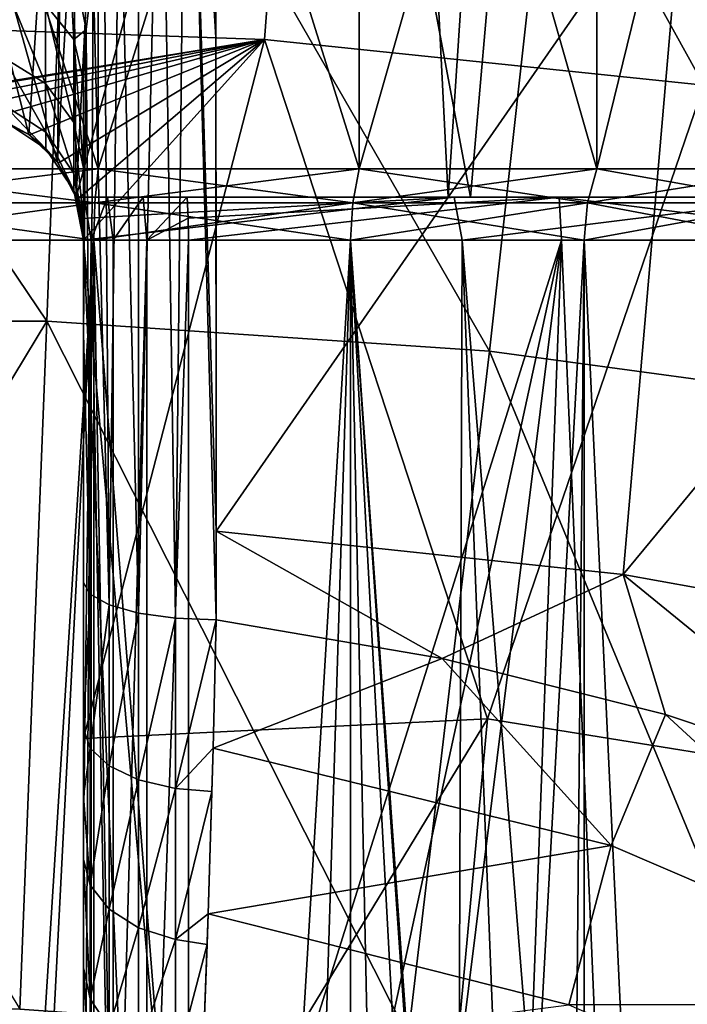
# Model space of a CAD drawing. Header units: metres. Extents: x -109 to 109, y -63 to 140.
# Tile 147 of 256: x 0.45 to 2, y -52.38 to -50.09. Entities that reach past the tile are written whole.
import ezdxf

# ---------------------------------------------------------------- set-up
doc = ezdxf.new("R2010")
doc.units = ezdxf.units.M
doc.layers.add('solid_502308_SW0001', color=7, linetype='CONTINUOUS')

msp = doc.modelspace()

# ---------------------------------------------------------------- linework, layer by layer
at = {"layer": 'solid_502308_SW0001'}
for points in [[(0, -42, -3.3), (1.018855, -42, -3.212862), (0, -50.5, -3.3)], [(0.025, -50.299999, -3.299948), (0, -50.5, -3.3), (1.018855, -42, -3.212862)], [(0.162624, -50.299999, -3.297796), (0.025, -50.299999, -3.299948), (1.018855, -42, -3.212862)], [(0.162624, -50.299999, -3.297796), (1.018855, -42, -3.212862), (0.3, -50.299999, -3.292495)], [(1.018855, -42, -3.212862), (0.390633, -50.31403, -3.28727), (0.3, -50.299999, -3.292495)], [(1.018855, -42, -3.212862), (0.472646, -50.35466, -3.281355), (0.390633, -50.31403, -3.28727)], [(1.018855, -42, -3.212862), (0.539348, -50.419147, -3.275709), (0.472646, -50.35466, -3.281355)], [(1.018855, -42, -3.212862), (0.582843, -50.5, -3.271624), (0.539348, -50.419147, -3.275709)], [(1.018855, -42, -3.212862), (1.447233, -50.5, -3.122834), (0.582843, -50.5, -3.271624)], [(1.018855, -42, -3.212862), (2.008116, -42, -2.953978), (1.447233, -50.5, -3.122834)], [(2.008116, -42, -2.953978), (2.280541, -50.5, -2.849696), (1.447233, -50.5, -3.122834)], [(0.539348, -50.419147, 8.67571), (0.564545, -48.5, 8.673379), (0, -48.5, 8.699974)], [(0.472646, -50.35466, 8.681355), (0, -48.5, 8.699974), (0.390633, -50.31403, 8.68727)], [(0.539348, -50.419147, 8.67571), (0, -48.5, 8.699974), (0.472646, -50.35466, 8.681355)], [(0.634131, -50.43417, -0.28335), (0.634209, -48.5, -0.283324), (0, -48.5, -0.35)], [(0.634131, -50.43417, -0.28335), (0, -48.5, -0.35), (0, -50.43417, -0.35)], [(0, -50.43417, 5.75), (0, -48.5, 5.75), (0.634209, -48.5, 5.683324)], [(0, -50.43417, 5.75), (0.634209, -48.5, 5.683324), (0.634131, -50.43417, 5.68335)], [(0.539348, -50.419147, 8.67571), (0.582843, -50.5, 8.671624), (0.564545, -48.5, 8.673379)], [(0.582843, -50.5, 8.671624), (1.123969, -48.5, 8.593761), (0.564545, -48.5, 8.673379)], [(1.499325, -50.5, 8.509632), (1.123969, -48.5, 8.593761), (0.582843, -50.5, 8.671624)], [(0.634131, -50.43417, 5.68335), (0.634209, -48.5, 5.683324), (1.240527, -48.5, 5.486306)], [(0.634131, -50.43417, 5.68335), (1.240527, -48.5, 5.486306), (1.240547, -50.43417, 5.486314)], [(1.240547, -50.43417, -0.086314), (0.634209, -48.5, -0.283324), (0.634131, -50.43417, -0.28335)], [(1.240547, -50.43417, -0.086314), (1.240527, -48.5, -0.086306), (0.634209, -48.5, -0.283324)], [(1.499325, -50.5, 8.509632), (1.67364, -48.5, 8.461849), (1.123969, -48.5, 8.593761)], [(1.240547, -50.43417, 5.486314), (1.240527, -48.5, 5.486306), (1.792672, -48.5, 5.167547)], [(1.792745, -50.43417, 0.232498), (1.792672, -48.5, 0.232453), (1.240527, -48.5, -0.086306)], [(1.792745, -50.43417, 0.232498), (1.240527, -48.5, -0.086306), (1.240547, -50.43417, -0.086314)], [(1.240547, -50.43417, 5.486314), (1.792672, -48.5, 5.167547), (1.792745, -50.43417, 5.167502)], [(2.379479, -50.5, 8.207992), (1.67364, -48.5, 8.461849), (1.499325, -50.5, 8.509632)], [(2.379479, -50.5, 8.207992), (2.208178, -48.5, 8.278867), (1.67364, -48.5, 8.461849)], [(1.792745, -50.43417, 5.167502), (1.792672, -48.5, 5.167547), (2.266623, -48.5, 4.740812)], [(2.266592, -50.43417, 0.659152), (2.266623, -48.5, 0.659188), (1.792672, -48.5, 0.232453)], [(2.266592, -50.43417, 0.659152), (1.792672, -48.5, 0.232453), (1.792745, -50.43417, 0.232498)], [(1.792745, -50.43417, 5.167502), (2.266623, -48.5, 4.740812), (2.266592, -50.43417, 4.740849)], [(1.136277, -48.602737, 13.609298), (-0.000012, -50.098145, 13.251439), (0.000016, -48.56517, 13.636122)], [(1.136277, -48.602737, 13.609298), (1.020653, -50.133526, 13.22691), (-0.000012, -50.098145, 13.251439)], [(1.136277, -48.602737, 13.609298), (2.041677, -50.239853, 13.153225), (1.020653, -50.133526, 13.22691)], [(2.272859, -48.715626, 13.528732), (2.041677, -50.239853, 13.153225), (1.136277, -48.602737, 13.609298)], [(0.840078, -49.021149, -13.609547), (0.779635, -49.253792, -13.532393), (0.813189, -51.479412, -12.932899)], [(0.840078, -49.021149, -13.609547), (0.813189, -51.479412, -12.932899), (0.907743, -51.483067, -12.9451)], [(0.840078, -49.021149, -13.609547), (0.907743, -51.483067, -12.9451), (0.90784, -51.276897, -13.006666)], [(0.840078, -49.021149, -13.609547), (0.90784, -51.276897, -13.006666), (0.907554, -50.128674, -13.331358)], [(0.840078, -49.021149, -13.609547), (0.907554, -50.128674, -13.331358), (0.907485, -49.60461, -13.46939)], [(0.514388, -50.788677, 14.925578), (0.573828, -49.173771, 15.337577), (-0.573826, -49.173771, 15.337577)], [(-0.514357, -50.788677, 14.925578), (0.514388, -50.788677, 14.925578), (-0.573826, -49.173771, 15.337577)], [(-0.514352, -50.78867, -15.025581), (-0.573822, -49.173763, -15.437579), (0.573829, -49.173763, -15.437579)], [(0.514397, -50.78867, -15.02558), (-0.514352, -50.78867, -15.025581), (0.573829, -49.173763, -15.437579)], [(0.514388, -50.788677, 14.925578), (1.542889, -50.858517, 14.877256), (0.573828, -49.173771, 15.337577)], [(1.542901, -50.858509, -14.977259), (0.514397, -50.78867, -15.02558), (0.573829, -49.173763, -15.437579)], [(1.542889, -50.858517, 14.877256), (1.721201, -49.248119, 15.284646), (0.573828, -49.173771, 15.337577)], [(1.542901, -50.858509, -14.977259), (0.573829, -49.173763, -15.437579), (1.7212, -49.248112, -15.384647)], [(0.779635, -49.253792, -13.532393), (0.727227, -49.463417, -13.449108), (0.727332, -51.46735, -12.892838)], [(0.779635, -49.253792, -13.532393), (0.727332, -51.46735, -12.892838), (0.813189, -51.479412, -12.932899)], [(1.542889, -50.858517, 14.877256), (2.570657, -50.998192, 14.780677), (1.721201, -49.248119, 15.284646)], [(2.570673, -50.998184, -14.880678), (1.542901, -50.858509, -14.977259), (1.7212, -49.248112, -15.384647)], [(2.570673, -50.998184, -14.880678), (1.7212, -49.248112, -15.384647), (2.86773, -49.396805, -15.278856)], [(2.570657, -50.998192, 14.780677), (2.867734, -49.396812, 15.178854), (1.721201, -49.248119, 15.284646)], [(0.727227, -49.463417, -13.449108), (0.683218, -49.65229, -13.361517), (0.727332, -51.46735, -12.892838)], [(0.907485, -49.60461, -13.46939), (0.907554, -50.128674, -13.331358), (0.90784, -51.276897, -13.006666)], [(1.997664, -49.706318, -13.398081), (0.907485, -49.60461, -13.46939), (0.90784, -51.276897, -13.006666)], [(0.683218, -49.65229, -13.361517), (0.647949, -49.822289, -13.270956), (0.658979, -51.44812, -12.828973)], [(0.683218, -49.65229, -13.361517), (0.658979, -51.44812, -12.828973), (0.727332, -51.46735, -12.892838)], [(1.997664, -49.706318, -13.398081), (0.90784, -51.276897, -13.006666), (1.854198, -51.377888, -12.938138)], [(3.086218, -49.884712, -13.273282), (1.997664, -49.706318, -13.398081), (1.854198, -51.377888, -12.938138)], [(0.647949, -49.822289, -13.270956), (0.621873, -49.974739, -13.178565), (0.658979, -51.44812, -12.828973)], [(3.086218, -49.884712, -13.273282), (1.854198, -51.377888, -12.938138), (2.799861, -51.548103, -12.822688)], [(0.564801, -49.905159, -13.109001), (0.511718, -50.051971, -12.877425), (0.577116, -50.133923, -12.930508)], [(0.564801, -49.905159, -13.109001), (0.605616, -50.110519, -13.085463), (0.621873, -49.974739, -13.178565)], [(0.564801, -49.905159, -13.109001), (0.577116, -50.133923, -12.930508), (0.605616, -50.110519, -13.085463)], [(0.621873, -49.974739, -13.178565), (0.605616, -50.110519, -13.085463), (0.615053, -51.423676, -12.747779)], [(0.621873, -49.974739, -13.178565), (0.615053, -51.423676, -12.747779), (0.658979, -51.44812, -12.828973)], [(0.413834, -49.997395, -12.842072), (0.414129, -50.17572, -12.499068), (0.511786, -50.23597, -12.523369)], [(0.511718, -50.051971, -12.877425), (0.413834, -49.997395, -12.842072), (0.511786, -50.23597, -12.523369)], [(0.511718, -50.051971, -12.877425), (0.511786, -50.23597, -12.523369), (0.577069, -50.326344, -12.559819)], [(0.577116, -50.133923, -12.930508), (0.511718, -50.051971, -12.877425), (0.577069, -50.326344, -12.559819)], [(0, -50.300102, 13.196749), (-0.000012, -50.098145, 13.251439), (1.020653, -50.133526, 13.22691)], [(0.577116, -50.133923, -12.930508), (0.6, -50.23037, -12.992983), (0.605616, -50.110519, -13.085463)], [(0.605616, -50.110519, -13.085463), (0.6, -50.23037, -12.992983), (0.6, -50.817173, -12.828404)], [(0.605616, -50.110519, -13.085463), (0.6, -50.817173, -12.828404), (0.615053, -51.423676, -12.747779)], [(0, -50.300102, 13.196749), (1.020653, -50.133526, 13.22691), (0.025, -50.299999, 13.196769)], [(1.020653, -50.133526, 13.22691), (0.16251, -50.299999, 13.196395), (0.025, -50.299999, 13.196769)], [(1.020653, -50.133526, 13.22691), (0.3, -50.299999, 13.195474), (0.16251, -50.299999, 13.196395)], [(1.020653, -50.133526, 13.22691), (0.39099, -50.314133, 13.190697), (0.3, -50.299999, 13.195474)], [(1.020653, -50.133526, 13.22691), (0.474048, -50.355648, 13.178288), (0.39099, -50.314133, 13.190697)], [(1.020653, -50.133526, 13.22691), (0.54115, -50.421543, 13.159149), (0.474048, -50.355648, 13.178288)], [(1.020653, -50.133526, 13.22691), (0.584872, -50.505936, 13.135068), (0.54115, -50.421543, 13.159149)], [(0.577116, -50.133923, -12.930508), (0.577069, -50.326344, -12.559819), (0.6, -50.433025, -12.602799)], [(0.577116, -50.133923, -12.930508), (0.6, -50.433025, -12.602799), (0.6, -50.23037, -12.992983)], [(1.020653, -50.133526, 13.22691), (0.6, -50.599998, 13.108549), (0.584872, -50.505936, 13.135068)], [(1.020653, -50.133526, 13.22691), (0.6, -51.758762, 12.768091), (0.6, -50.599998, 13.108549)], [(1.020653, -50.133526, 13.22691), (1.538459, -51.713203, 12.752243), (0.6, -51.758762, 12.768091)], [(1.020653, -50.133526, 13.22691), (2.041677, -50.239853, 13.153225), (1.538459, -51.713203, 12.752243)], [(0.414129, -50.17572, -12.499068), (0.414457, -50.285664, -12.127726), (0.511954, -50.349472, -12.140104)], [(0.511786, -50.23597, -12.523369), (0.414129, -50.17572, -12.499068), (0.511954, -50.349472, -12.140104)], [(0.6, -50.817173, -12.828404), (0.6, -50.23037, -12.992983), (0.6, -50.433025, -12.602799)], [(0.511786, -50.23597, -12.523369), (0.511954, -50.349472, -12.140104), (0.577115, -50.44508, -12.158651)], [(0.577069, -50.326344, -12.559819), (0.511786, -50.23597, -12.523369), (0.577115, -50.44508, -12.158651)], [(2.041677, -50.239853, 13.153225), (2.461138, -51.862347, 12.651753), (1.538459, -51.713203, 12.752243)], [(0.414457, -50.285664, -12.127726), (0.414802, -50.322834, -11.742468), (0.512129, -50.387863, -11.742468)], [(0.511954, -50.349472, -12.140104), (0.414457, -50.285664, -12.127726), (0.512129, -50.387863, -11.742468)], [(0.414802, -50.322834, -11.742468), (0.390633, -50.31403, -3.28727), (0.472646, -50.35466, -3.281355)], [(0.472646, -50.35466, 8.681355), (0.390633, -50.31403, 8.68727), (0.39099, -50.314133, 13.190697)], [(0.472646, -50.35466, 8.681355), (0.39099, -50.314133, 13.190697), (0.474048, -50.355648, 13.178288)], [(0.512129, -50.387863, -11.742468), (0.414802, -50.322834, -11.742468), (0.472646, -50.35466, -3.281355)], [(0.577069, -50.326344, -12.559819), (0.6, -50.557869, -12.180575), (0.6, -50.433025, -12.602799)], [(0.577069, -50.326344, -12.559819), (0.577115, -50.44508, -12.158651), (0.6, -50.557869, -12.180575)], [(0.512129, -50.387863, -11.742468), (0.472646, -50.35466, -3.281355), (0.539348, -50.419147, -3.275709)], [(0.539348, -50.419147, 8.67571), (0.472646, -50.35466, 8.681355), (0.474048, -50.355648, 13.178288)], [(0.539348, -50.419147, 8.67571), (0.474048, -50.355648, 13.178288), (0.54115, -50.421543, 13.159149)], [(0.511954, -50.349472, -12.140104), (0.512129, -50.387863, -11.742468), (0.577163, -50.485191, -11.742468)], [(0.577115, -50.44508, -12.158651), (0.511954, -50.349472, -12.140104), (0.577163, -50.485191, -11.742468)], [(0.577163, -50.485191, -11.742468), (0.512129, -50.387863, -11.742468), (0.539348, -50.419147, -3.275709)], [(0.626391, -50.513397, -0.246936), (0.634131, -50.43417, -0.28335), (0, -50.43417, -0.35)], [(0, -50.513397, -0.312772), (0.626391, -50.513397, -0.246936), (0, -50.43417, -0.35)], [(0, -50.513397, 5.712772), (0, -50.43417, 5.75), (0.634131, -50.43417, 5.68335)], [(0.626391, -50.513397, 5.646935), (0, -50.513397, 5.712772), (0.634131, -50.43417, 5.68335)], [(0.577163, -50.485191, -11.742468), (0.539348, -50.419147, -3.275709), (0.582843, -50.5, -3.271624)], [(0.539348, -50.419147, 8.67571), (0.54115, -50.421543, 13.159149), (0.582843, -50.5, 8.671624)], [(0.582843, -50.5, 8.671624), (0.54115, -50.421543, 13.159149), (0.584872, -50.505936, 13.135068)], [(0.6, -51.735619, -12.515086), (0.6, -50.433025, -12.602799), (0.6, -50.557869, -12.180575)], [(0.6, -51.396614, -12.657902), (0.6, -50.817173, -12.828404), (0.6, -50.433025, -12.602799)], [(0.6, -51.735619, -12.515086), (0.6, -51.396614, -12.657902), (0.6, -50.433025, -12.602799)], [(0.626391, -50.513397, -0.246936), (1.225405, -50.513397, -0.052304), (0.634131, -50.43417, -0.28335)], [(0.626391, -50.513397, 5.646935), (0.634131, -50.43417, 5.68335), (1.240547, -50.43417, 5.486314)], [(1.225405, -50.513397, 5.452304), (0.626391, -50.513397, 5.646935), (1.240547, -50.43417, 5.486314)], [(1.225405, -50.513397, -0.052304), (1.240547, -50.43417, -0.086314), (0.634131, -50.43417, -0.28335)], [(1.225405, -50.513397, -0.052304), (1.770863, -50.513397, 0.262616), (1.240547, -50.43417, -0.086314)], [(1.225405, -50.513397, 5.452304), (1.240547, -50.43417, 5.486314), (1.792745, -50.43417, 5.167502)], [(1.770863, -50.513397, 5.137383), (1.225405, -50.513397, 5.452304), (1.792745, -50.43417, 5.167502)], [(1.770863, -50.513397, 0.262616), (1.792745, -50.43417, 0.232498), (1.240547, -50.43417, -0.086314)], [(1.770863, -50.513397, 0.262616), (2.238926, -50.513397, 0.684062), (1.792745, -50.43417, 0.232498)], [(1.770863, -50.513397, 5.137383), (1.792745, -50.43417, 5.167502), (2.266592, -50.43417, 4.740849)], [(2.238926, -50.513397, 4.715938), (1.770863, -50.513397, 5.137383), (2.266592, -50.43417, 4.740849)], [(2.238926, -50.513397, 0.684062), (2.266592, -50.43417, 0.659152), (1.792745, -50.43417, 0.232498)], [(0.577115, -50.44508, -12.158651), (0.6, -50.599998, -11.742468), (0.6, -50.557869, -12.180575)], [(0.577115, -50.44508, -12.158651), (0.577163, -50.485191, -11.742468), (0.6, -50.599998, -11.742468)], [(0.577163, -50.485191, -11.742468), (0.582843, -50.5, -3.271624), (0.59568, -50.549271, -2.01487)], [(0.577163, -50.485191, -11.742468), (0.6, -50.599998, -2.01487), (0.6, -50.599998, -11.742468)], [(0.577163, -50.485191, -11.742468), (0.59568, -50.549271, -2.01487), (0.6, -50.599998, -2.01487)], [(2.280541, -50.5, -2.849696), (0.582843, -50.5, -3.271624), (1.447233, -50.5, -3.122834)], [(3.065356, -50.5, -2.45786), (0.582843, -50.5, -3.271624), (2.280541, -50.5, -2.849696)], [(0.582843, -50.5, -2.01487), (0.582843, -50.5, -3.271624), (3.065356, -50.5, -2.45786)], [(0.59568, -50.549271, -2.01487), (0.582843, -50.5, -3.271624), (0.582843, -50.5, -2.01487)], [(0.582843, -50.5, -2.01487), (3.065356, -50.5, -2.45786), (3.784615, -50.5, -1.955823)], [(0.582843, -50.5, -2.01487), (3.784615, -50.5, -1.955823), (0.601608, -50.5, -1.907412)], [(0.582843, -50.5, 7.144792), (0.584872, -50.505936, 13.135068), (0.595767, -50.549782, 7.156117)], [(0.582843, -50.5, 8.671624), (0.584872, -50.505936, 13.135068), (0.582843, -50.5, 7.144792)], [(1.460854, -50.5, 6.93813), (0.582843, -50.5, 7.144792), (0.595767, -50.549782, 7.156117)], [(3.948873, -50.5, 7.217335), (0.582843, -50.5, 7.144792), (1.460854, -50.5, 6.93813)], [(1.499325, -50.5, 8.509632), (0.582843, -50.5, 8.671624), (0.582843, -50.5, 7.144792)], [(2.379479, -50.5, 8.207992), (1.499325, -50.5, 8.509632), (0.582843, -50.5, 7.144792)], [(3.202792, -50.5, 7.773668), (2.379479, -50.5, 8.207992), (0.582843, -50.5, 7.144792)], [(3.948873, -50.5, 7.217335), (3.202792, -50.5, 7.773668), (0.582843, -50.5, 7.144792)], [(0.59568, -50.549271, -2.01487), (0.582843, -50.5, -2.01487), (0.601608, -50.5, -1.907412)], [(0.59568, -50.549271, -2.01487), (0.601608, -50.5, -1.907412), (0.6, -50.599998, -2.01487)], [(1.460854, -50.5, 6.93813), (0.595767, -50.549782, 7.156117), (0.6, -50.599998, 7.159821)], [(0.601608, -50.5, -1.907412), (0.617733, -50.599998, -1.913257), (0.6, -50.599998, -2.01487)], [(1.460854, -50.5, 6.93813), (0.6, -50.599998, 7.159821), (1.479913, -50.599998, 6.949689)], [(0.601608, -50.5, -1.907412), (3.784615, -50.5, -1.955823), (3.923613, -50.5, -1.875964)], [(0.601608, -50.5, -1.907412), (3.923613, -50.5, -1.875964), (4.08062, -50.5, -1.844198)], [(0.601608, -50.5, -1.907412), (4.08062, -50.5, -1.844198), (0.655623, -50.5, -1.812728)], [(0.601608, -50.5, -1.907412), (0.655623, -50.5, -1.812728), (0.617733, -50.599998, -1.913257)], [(0.655623, -50.5, -1.812728), (0.668835, -50.599998, -1.823657), (0.617733, -50.599998, -1.913257)], [(0.655623, -50.5, -1.812728), (4.08062, -50.5, -1.844198), (1.705411, -50.5, -1.445771)], [(0.655623, -50.5, -1.812728), (0.738499, -50.5, -1.741919), (0.668835, -50.599998, -1.823657)], [(0.655623, -50.5, -1.812728), (1.705411, -50.5, -1.445771), (0.738499, -50.5, -1.741919)], [(0.738499, -50.5, -1.741919), (0.747264, -50.599998, -1.756661), (0.668835, -50.599998, -1.823657)], [(0.738499, -50.5, -1.741919), (0.840533, -50.5, -1.703338), (0.747264, -50.599998, -1.756661)], [(0.738499, -50.5, -1.741919), (1.705411, -50.5, -1.445771), (0.840533, -50.5, -1.703338)], [(0.84294, -50.549271, -1.715947), (0.747264, -50.599998, -1.756661), (0.840533, -50.5, -1.703338)], [(1.705411, -50.5, -1.445771), (0.84294, -50.549271, -1.715947), (0.840533, -50.5, -1.703338)], [(1.705411, -50.5, -1.445771), (0.84375, -50.599998, -1.720191), (0.84294, -50.549271, -1.715947)], [(1.705411, -50.5, -1.445771), (1.71081, -50.599998, -1.462106), (0.84375, -50.599998, -1.720191)], [(2.279958, -50.5, 6.559739), (1.460854, -50.5, 6.93813), (1.479913, -50.599998, 6.949689)], [(3.948873, -50.5, 7.217335), (1.460854, -50.5, 6.93813), (2.279958, -50.5, 6.559739)], [(2.279958, -50.5, 6.559739), (1.479913, -50.599998, 6.949689), (2.300015, -50.599998, 6.567807)], [(1.705411, -50.5, -1.445771), (4.08062, -50.5, -1.844198), (2.501101, -50.5, -1.020254)], [(1.705411, -50.5, -1.445771), (2.508729, -50.599998, -1.035811), (1.71081, -50.599998, -1.462106)], [(1.705411, -50.5, -1.445771), (2.501101, -50.5, -1.020254), (2.508729, -50.599998, -1.035811)], [(0.626391, -50.513397, 5.646935), (0.623736, -50.599998, 5.634443), (0, -50.599998, 5.7)], [(0.626391, -50.513397, 5.646935), (0, -50.599998, 5.7), (0, -50.513397, 5.712772)], [(0, -50.513397, -0.312772), (0, -50.599998, -0.3), (0.623736, -50.599998, -0.234443)], [(0, -50.513397, -0.312772), (0.623736, -50.599998, -0.234443), (0.626391, -50.513397, -0.246936)], [(0.595767, -50.549782, 7.156117), (0.584872, -50.505936, 13.135068), (0.6, -50.599998, 13.108549)], [(0.626391, -50.513397, -0.246936), (0.623736, -50.599998, -0.234443), (1.220212, -50.599998, -0.040636)], [(1.225405, -50.513397, 5.452304), (1.220212, -50.599998, 5.440636), (0.623736, -50.599998, 5.634443)], [(1.225405, -50.513397, 5.452304), (0.623736, -50.599998, 5.634443), (0.626391, -50.513397, 5.646935)], [(0.626391, -50.513397, -0.246936), (1.220212, -50.599998, -0.040636), (1.225405, -50.513397, -0.052304)], [(1.225405, -50.513397, -0.052304), (1.220212, -50.599998, -0.040636), (1.763357, -50.599998, 0.27295)], [(1.770863, -50.513397, 5.137383), (1.763357, -50.599998, 5.12705), (1.220212, -50.599998, 5.440636)], [(1.770863, -50.513397, 5.137383), (1.220212, -50.599998, 5.440636), (1.225405, -50.513397, 5.452304)], [(1.225405, -50.513397, -0.052304), (1.763357, -50.599998, 0.27295), (1.770863, -50.513397, 0.262616)], [(1.770863, -50.513397, 0.262616), (1.763357, -50.599998, 0.27295), (2.229435, -50.599998, 0.692609)], [(2.238926, -50.513397, 4.715938), (2.229435, -50.599998, 4.707391), (1.763357, -50.599998, 5.12705)], [(2.238926, -50.513397, 4.715938), (1.763357, -50.599998, 5.12705), (1.770863, -50.513397, 5.137383)], [(1.770863, -50.513397, 0.262616), (2.229435, -50.599998, 0.692609), (2.238926, -50.513397, 0.684062)], [(0.595767, -50.549782, 7.156117), (0.6, -50.599998, 13.108549), (0.6, -50.599998, 7.159821)], [(0.84294, -50.549271, -1.715947), (0.84375, -50.599998, -1.720191), (0.747264, -50.599998, -1.756661)], [(0.6, -52.292557, -12.028893), (0.6, -50.557869, -12.180575), (0.6, -50.599998, -11.742468)], [(0.6, -51.893414, -12.416667), (0.6, -51.735619, -12.515086), (0.6, -50.557869, -12.180575)], [(0.6, -52.040283, -12.301668), (0.6, -51.893414, -12.416667), (0.6, -50.557869, -12.180575)], [(0.6, -52.292557, -12.028893), (0.6, -52.040283, -12.301668), (0.6, -50.557869, -12.180575)], [(0.623736, -50.599998, -0.234443), (0, -50.599998, -0.3), (0.361743, -55.688934, -0.278098)], [(0.623736, -50.599998, 5.634443), (0, -60.5, 5.7), (0, -50.599998, 5.7)], [(0.623735, -60.5, 5.634443), (0, -60.5, 5.7), (0.623736, -50.599998, 5.634443)], [(0.623736, -50.599998, -0.234443), (0.361743, -55.688934, -0.278098), (0.717443, -55.808807, -0.212957)], [(0.6, -50.599998, 7.159821), (0.6, -50.599998, 13.108549), (0.6, -51.758762, 12.768091)], [(0.6, -50.599998, 7.159821), (0.6, -51.758762, 12.768091), (0.6, -53.258915, 12.279978)], [(0.6, -50.599998, 7.159821), (0.6, -59.031841, 9.866338), (0.6, -59.153034, 9.805921)], [(0.6, -50.599998, 7.159821), (0.6, -58.484577, 10.133883), (0.6, -59.031841, 9.866338)], [(0.6, -50.599998, 7.159821), (0.6, -59.153034, 9.805921), (0.6, -59.693176, 9.53152)], [(0.6, -50.599998, 7.159821), (0.6, -59.693176, 9.53152), (0.6, -60.123867, 9.306575)], [(0.6, -50.599998, 7.159821), (0.6, -60.123867, 9.306575), (0.6, -60.189648, 7.159821)], [(0.6, -50.599998, 7.159821), (0.6, -57.648678, 10.526134), (0.6, -58.484577, 10.133883)], [(0.6, -50.599998, 7.159821), (0.6, -56.69405, 10.95049), (0.6, -57.648678, 10.526134)], [(0.6, -50.599998, 7.159821), (0.6, -56.176968, 11.170169), (0.6, -56.69405, 10.95049)], [(0.6, -50.599998, 7.159821), (0.6, -54.693539, 11.761373), (0.6, -56.176968, 11.170169)], [(0.6, -50.599998, 7.159821), (0.6, -54.168556, 11.957147), (0.6, -54.693539, 11.761373)], [(0.6, -50.599998, 7.159821), (0.6, -53.258915, 12.279978), (0.6, -54.168556, 11.957147)], [(0.6, -52.480934, -11.709896), (0.6, -52.292557, -12.028893), (0.6, -50.599998, -11.742468)], [(0.6, -50.599998, -2.01487), (0.6, -52.480934, -11.709896), (0.6, -50.599998, -11.742468)], [(0.6, -50.599998, -2.01487), (0.6, -52.596649, -11.36046), (0.6, -52.480934, -11.709896)], [(0.6, -50.599998, -2.01487), (0.6, -52.635139, -11.001108), (0.6, -52.596649, -11.36046)], [(0.6, -50.599998, -2.01487), (0.6, -52.635128, -9.300554), (0.6, -52.635139, -11.001108)], [(0.6, -50.599998, -2.01487), (0.6, -52.635128, -7.6), (0.6, -52.635128, -9.300554)], [(0.6, -50.599998, -2.01487), (0.6, -52.6422, -7.50889), (0.6, -52.635128, -7.6)], [(0.6, -50.599998, -2.01487), (0.6, -52.663864, -7.418244), (0.6, -52.6422, -7.50889)], [(0.6, -50.599998, -2.01487), (0.6, -52.700024, -7.331), (0.6, -52.663864, -7.418244)], [(0.6, -50.599998, -2.01487), (0.6, -52.749771, -7.250193), (0.6, -52.700024, -7.331)], [(0.6, -50.599998, -2.01487), (0.6, -52.811775, -7.178112), (0.6, -52.749771, -7.250193)], [(0.6, -50.599998, -2.01487), (0.6, -52.884842, -7.116303), (0.6, -52.811775, -7.178112)], [(0.6, -50.599998, -2.01487), (0.6, -52.967579, -7.066211), (0.6, -52.884842, -7.116303)], [(0.6, -50.599998, -2.01487), (0.6, -53.057693, -7.029467), (0.6, -52.967579, -7.066211)], [(0.6, -50.599998, -2.01487), (0.6, -53.152069, -7.007287), (0.6, -53.057693, -7.029467)], [(0.6, -50.599998, -2.01487), (0.6, -53.247562, -7), (0.6, -53.152069, -7.007287)], [(0.6, -50.599998, -2.01487), (0.6, -53.349998, -7), (0.6, -53.247562, -7)], [(0.6, -50.599998, -2.01487), (0.6, -53.445702, -6.985096), (0.6, -53.349998, -7)], [(0.6, -50.599998, -2.01487), (0.6, -53.532944, -6.941276), (0.6, -53.445702, -6.985096)], [(0.6, -50.599998, -2.01487), (0.6, -53.600922, -6.873945), (0.6, -53.532944, -6.941276)], [(0.6, -50.599998, -2.01487), (0.6, -53.64386, -6.790061), (0.6, -53.600922, -6.873945)], [(0.6, -50.599998, -2.01487), (0.6, -53.658115, -6.7), (0.6, -53.64386, -6.790061)], [(0.6, -50.599998, -2.01487), (0.6, -53.658115, -4.503321), (0.6, -53.658115, -6.7)], [(0.6, -50.599998, -2.01487), (0.6, -53.658146, -2.306642), (0.6, -53.658115, -4.503321)], [(0.6, -50.599998, -2.01487), (0.6, -53.652782, -2.250042), (0.6, -53.658146, -2.306642)], [(0.6, -50.599998, -2.01487), (0.6, -53.636414, -2.194957), (0.6, -53.652782, -2.250042)], [(0.6, -50.599998, -2.01487), (0.6, -53.609505, -2.144249), (0.6, -53.636414, -2.194957)], [(0.6, -50.599998, -2.01487), (0.6, -53.573433, -2.100295), (0.6, -53.609505, -2.144249)], [(0.6, -50.599998, -2.01487), (0.6, -53.529156, -2.064196), (0.6, -53.573433, -2.100295)], [(0.6, -50.599998, -2.01487), (0.6, -53.477661, -2.037029), (0.6, -53.529156, -2.064196)], [(0.6, -50.599998, -2.01487), (0.6, -53.421329, -2.020369), (0.6, -53.477661, -2.037029)], [(0.6, -50.599998, -2.01487), (0.6, -51.981571, -2.014871), (0.6, -53.421329, -2.020369)], [(0.6, -51.981571, -2.014871), (0.6, -50.599998, -2.01487), (0.617733, -50.599998, -1.913257)], [(0.617733, -50.599998, -1.913257), (0.6, -53.36314, -2.014859), (0.6, -51.981571, -2.014871)], [(0.617662, -53.363144, -1.913454), (0.6, -53.36314, -2.014859), (0.617733, -50.599998, -1.913257)], [(0.6, -50.599998, 7.159821), (1.025818, -60.169724, 7.081518), (1.44461, -60.140041, 6.961819)], [(1.479913, -50.599998, 6.949689), (0.6, -50.599998, 7.159821), (1.44461, -60.140041, 6.961819)], [(0.6, -50.599998, 7.159821), (0.6, -60.189648, 7.159821), (1.025818, -60.169724, 7.081518)], [(0.66877, -53.363144, -1.823735), (0.617662, -53.363144, -1.913454), (0.617733, -50.599998, -1.913257)], [(0.66877, -53.363144, -1.823735), (0.617733, -50.599998, -1.913257), (0.668835, -50.599998, -1.823657)], [(0.623735, -60.5, 5.634443), (0.623736, -50.599998, 5.634443), (1.220212, -50.599998, 5.440636)], [(1.220209, -60.5, 5.440637), (0.623735, -60.5, 5.634443), (1.220212, -50.599998, 5.440636)], [(0.623736, -50.599998, -0.234443), (0.717443, -55.808807, -0.212957), (1.052994, -56.015385, -0.109077)], [(1.220212, -50.599998, -0.040636), (0.623736, -50.599998, -0.234443), (1.052994, -56.015385, -0.109077)], [(0.66877, -53.363144, -1.823735), (0.668835, -50.599998, -1.823657), (0.747264, -50.599998, -1.756661)], [(0.74727, -53.363144, -1.756658), (0.66877, -53.363144, -1.823735), (0.747264, -50.599998, -1.756661)], [(0.74727, -53.363144, -1.756658), (0.747264, -50.599998, -1.756661), (0.84375, -50.599998, -1.720191)], [(0.74727, -53.363144, -1.756658), (0.84375, -50.599998, -1.720191), (0.843756, -53.36314, -1.720189)], [(0.843756, -53.36314, -1.720189), (0.84375, -50.599998, -1.720191), (1.71081, -50.599998, -1.462106)], [(1.09371, -53.441727, -1.665066), (0.843756, -53.36314, -1.720189), (1.71081, -50.599998, -1.462106)], [(1.220212, -50.599998, -0.040636), (1.052994, -56.015385, -0.109077), (1.340273, -56.304214, 0.016061)], [(1.344965, -53.543842, -1.594306), (1.09371, -53.441727, -1.665066), (1.71081, -50.599998, -1.462106)], [(1.220209, -60.5, 5.440637), (1.220212, -50.599998, 5.440636), (1.763357, -50.599998, 5.12705)], [(1.763356, -60.5, 5.127051), (1.220209, -60.5, 5.440637), (1.763357, -50.599998, 5.12705)], [(1.220212, -50.599998, -0.040636), (1.340273, -56.304214, 0.016061), (1.546836, -56.644806, 0.129451)], [(1.220212, -50.599998, -0.040636), (1.546836, -56.644806, 0.129451), (1.663198, -56.998184, 0.203255)], [(1.220212, -50.599998, -0.040636), (1.663198, -56.998184, 0.203255), (1.7, -57.348824, 0.228162)], [(1.763357, -50.599998, 0.27295), (1.220212, -50.599998, -0.040636), (1.7, -57.348824, 0.228162)], [(1.596639, -53.670975, -1.507225), (1.344965, -53.543842, -1.594306), (1.71081, -50.599998, -1.462106)], [(1.479913, -50.599998, 6.949689), (1.44461, -60.140041, 6.961819), (1.851966, -60.101513, 6.801246)], [(1.479913, -50.599998, 6.949689), (1.851966, -60.101513, 6.801246), (2.243698, -60.055473, 6.600746)], [(2.300015, -50.599998, 6.567807), (1.479913, -50.599998, 6.949689), (2.243698, -60.055473, 6.600746)], [(1.847553, -53.825043, -1.403236), (1.596639, -53.670975, -1.507225), (1.71081, -50.599998, -1.462106)], [(1.763356, -60.5, 0.272949), (1.763357, -50.599998, 0.27295), (1.7, -57.348824, 0.228162)], [(1.847553, -53.825043, -1.403236), (1.71081, -50.599998, -1.462106), (2.508729, -50.599998, -1.035811)], [(1.763356, -60.5, 0.272949), (2.229434, -60.5, 0.692608), (1.763357, -50.599998, 0.27295)], [(1.763356, -60.5, 5.127051), (1.763357, -50.599998, 5.12705), (2.229435, -50.599998, 4.707391)], [(2.229434, -60.5, 4.707392), (1.763356, -60.5, 5.127051), (2.229435, -50.599998, 4.707391)], [(2.229434, -60.5, 0.692608), (2.229435, -50.599998, 0.692609), (1.763357, -50.599998, 0.27295)], [(2.096084, -54.008224, -1.282014), (1.847553, -53.825043, -1.403236), (2.508729, -50.599998, -1.035811)], [(0.451444, -52.388756, 14.459956), (0.514388, -50.788677, 14.925578), (-0.514357, -50.788677, 14.925578)], [(-0.451413, -52.388744, -14.55996), (-0.514352, -50.78867, -15.025581), (0.514397, -50.78867, -15.02558)], [(0.451455, -52.388744, -14.559959), (-0.451413, -52.388744, -14.55996), (0.514397, -50.78867, -15.02558)], [(0.451444, -52.388756, 14.459956), (1.354102, -52.452805, 14.416831), (0.514388, -50.788677, 14.925578)], [(1.354114, -52.452793, -14.516833), (0.451455, -52.388744, -14.559959), (0.514397, -50.78867, -15.02558)], [(1.354102, -52.452805, 14.416831), (1.542889, -50.858517, 14.877256), (0.514388, -50.788677, 14.925578)], [(1.354114, -52.452793, -14.516833), (0.514397, -50.78867, -15.02558), (1.542901, -50.858509, -14.977259)], [(0.615053, -51.423676, -12.747779), (0.6, -50.817173, -12.828404), (0.6, -51.396614, -12.657902)], [(1.354102, -52.452805, 14.416831), (2.256135, -52.580898, 14.330632), (1.542889, -50.858517, 14.877256)], [(2.256149, -52.580891, -14.430634), (1.354114, -52.452793, -14.516833), (1.542901, -50.858509, -14.977259)], [(2.256135, -52.580898, 14.330632), (2.570657, -50.998192, 14.780677), (1.542889, -50.858517, 14.877256)], [(2.256149, -52.580891, -14.430634), (1.542901, -50.858509, -14.977259), (2.570673, -50.998184, -14.880678)], [(1.433207, -51.572731, -12.899765), (0.90784, -51.276897, -13.006666), (0.907743, -51.483067, -12.9451)], [(1.433207, -51.572731, -12.899765), (1.854198, -51.377888, -12.938138), (0.90784, -51.276897, -13.006666)], [(0.615053, -51.423676, -12.747779), (0.6, -51.396614, -12.657902), (0.6, -51.735619, -12.515086)], [(1.433207, -51.572731, -12.899765), (1.95251, -51.70322, -12.833955), (1.854198, -51.377888, -12.938138)], [(2.462713, -51.87447, -12.747859), (2.799861, -51.548103, -12.822688), (1.854198, -51.377888, -12.938138)], [(1.95251, -51.70322, -12.833955), (2.462713, -51.87447, -12.747859), (1.854198, -51.377888, -12.938138)], [(0.615053, -51.423676, -12.747779), (0.6, -51.735619, -12.515086), (0.615075, -51.781628, -12.596991)], [(0.615053, -51.423676, -12.747779), (0.615075, -51.781628, -12.596991), (0.658979, -51.44812, -12.828973)], [(0.615075, -51.781628, -12.596991), (0.659014, -51.822628, -12.671193), (0.658979, -51.44812, -12.828973)], [(0.658979, -51.44812, -12.828973), (0.659014, -51.822628, -12.671193), (0.727332, -51.46735, -12.892838)], [(0.659014, -51.822628, -12.671193), (0.727367, -51.854874, -12.729552), (0.727332, -51.46735, -12.892838)], [(0.727332, -51.46735, -12.892838), (0.727367, -51.854874, -12.729552), (0.813189, -51.479412, -12.932899)], [(0.727367, -51.854874, -12.729552), (0.81321, -51.875095, -12.766155), (0.813189, -51.479412, -12.932899)], [(0.813189, -51.479412, -12.932899), (0.81321, -51.875095, -12.766155), (0.907743, -51.483067, -12.9451)], [(0.81321, -51.875095, -12.766155), (0.90081, -51.781143, -12.829177), (0.907743, -51.483067, -12.9451)], [(0.90081, -51.781143, -12.829177), (1.433207, -51.572731, -12.899765), (0.907743, -51.483067, -12.9451)], [(1.825989, -52.008003, -12.71545), (1.433207, -51.572731, -12.899765), (0.90081, -51.781143, -12.829177)], [(1.825989, -52.008003, -12.71545), (1.95251, -51.70322, -12.833955), (1.433207, -51.572731, -12.899765)], [(0.6, -53.258915, 12.279978), (0.6, -51.758762, 12.768091), (1.538459, -51.713203, 12.752243)], [(0.6, -53.258915, 12.279978), (1.538459, -51.713203, 12.752243), (1.399973, -53.218212, 12.269164)], [(1.399973, -53.218212, 12.269164), (1.538459, -51.713203, 12.752243), (2.461138, -51.862347, 12.651753)], [(2.683039, -52.375675, -12.530815), (1.95251, -51.70322, -12.833955), (1.825989, -52.008003, -12.71545)], [(2.683039, -52.375675, -12.530815), (2.462713, -51.87447, -12.747859), (1.95251, -51.70322, -12.833955)], [(0.615075, -51.781628, -12.596991), (0.6, -51.735619, -12.515086), (0.6, -51.893414, -12.416667)], [(0.615075, -51.781628, -12.596991), (0.6, -51.893414, -12.416667), (0.615075, -52.099869, -12.374297)], [(0.615075, -51.781628, -12.596991), (0.615075, -52.099869, -12.374297), (0.659014, -51.822628, -12.671193)], [(0.81321, -51.875095, -12.766155), (0.898169, -51.882618, -12.776659), (0.90081, -51.781143, -12.829177)], [(0.90081, -51.781143, -12.829177), (0.898169, -51.882618, -12.776659), (0.889771, -52.16637, -12.586841)], [(1.825989, -52.008003, -12.71545), (0.90081, -51.781143, -12.829177), (0.889771, -52.16637, -12.586841)], [(0.615075, -52.099869, -12.374297), (0.659014, -52.155533, -12.438239), (0.659014, -51.822628, -12.671193)], [(0.659014, -51.822628, -12.671193), (0.659014, -52.155533, -12.438239), (0.727367, -51.854874, -12.729552)], [(0.659014, -52.155533, -12.438239), (0.727367, -52.19931, -12.488528), (0.727367, -51.854874, -12.729552)], [(0.727367, -51.854874, -12.729552), (0.727367, -52.19931, -12.488528), (0.81321, -51.875095, -12.766155)], [(0.727367, -52.19931, -12.488528), (0.81321, -52.226768, -12.52007), (0.81321, -51.875095, -12.766155)], [(0.81321, -51.875095, -12.766155), (0.81321, -52.226768, -12.52007), (0.898169, -51.882618, -12.776659)], [(1.399973, -53.218212, 12.269164), (2.461138, -51.862347, 12.651753), (2.183865, -53.356106, 12.178671)], [(0.615075, -52.099869, -12.374297), (0.6, -51.893414, -12.416667), (0.6, -52.040283, -12.301668)], [(0.81321, -52.226768, -12.52007), (0.889771, -52.16637, -12.586841), (0.898169, -51.882618, -12.776659)], [(0.6, -51.981571, -2.014871), (0.6, -53.36314, -2.014859), (0.6, -53.421329, -2.020369)], [(1.825989, -52.008003, -12.71545), (0.889771, -52.16637, -12.586841), (1.727294, -52.378536, -12.472667)], [(2.683039, -52.375675, -12.530815), (1.825989, -52.008003, -12.71545), (1.727294, -52.378536, -12.472667)], [(0.615075, -52.364326, -12.089764), (0.6, -52.040283, -12.301668), (0.6, -52.292557, -12.028893)], [(0.615075, -52.099869, -12.374297), (0.6, -52.040283, -12.301668), (0.615075, -52.364326, -12.089764)], [(0.615075, -52.099869, -12.374297), (0.615075, -52.364326, -12.089764), (0.659014, -52.155533, -12.438239)], [(0.615075, -52.364326, -12.089764), (0.659014, -52.432167, -12.140605), (0.659014, -52.155533, -12.438239)], [(0.659014, -52.155533, -12.438239), (0.659014, -52.432167, -12.140605), (0.727367, -52.19931, -12.488528)], [(0.81321, -52.226768, -12.52007), (0.887368, -52.237896, -12.52704), (0.889771, -52.16637, -12.586841)], [(0.889771, -52.16637, -12.586841), (0.887368, -52.237896, -12.52704), (0.877734, -52.488293, -12.26487)], [(1.727294, -52.378536, -12.472667), (0.889771, -52.16637, -12.586841), (0.877734, -52.488293, -12.26487)], [(0.659014, -52.432167, -12.140605), (0.727367, -52.485519, -12.180591), (0.727367, -52.19931, -12.488528)], [(0.727367, -52.19931, -12.488528), (0.727367, -52.485519, -12.180591), (0.81321, -52.226768, -12.52007)], [(0.727367, -52.485519, -12.180591), (0.81321, -52.518986, -12.205669), (0.81321, -52.226768, -12.52007)], [(0.81321, -52.226768, -12.52007), (0.81321, -52.518986, -12.205669), (0.887368, -52.237896, -12.52704)], [(0.81321, -52.518986, -12.205669), (0.877734, -52.488293, -12.26487), (0.887368, -52.237896, -12.52704)], [(0.615075, -52.563122, -11.755965), (0.6, -52.292557, -12.028893), (0.6, -52.480934, -11.709896)], [(0.615075, -52.364326, -12.089764), (0.6, -52.292557, -12.028893), (0.615075, -52.563122, -11.755965)], [(0.615075, -52.364326, -12.089764), (0.615075, -52.563122, -11.755965), (0.659014, -52.432167, -12.140605)], [(2.683039, -52.375675, -12.530815), (1.727294, -52.378536, -12.472667), (2.504035, -52.715096, -12.291185)]]:
    msp.add_3dface(points, dxfattribs=at)

doc.saveas('drawing.dxf')
